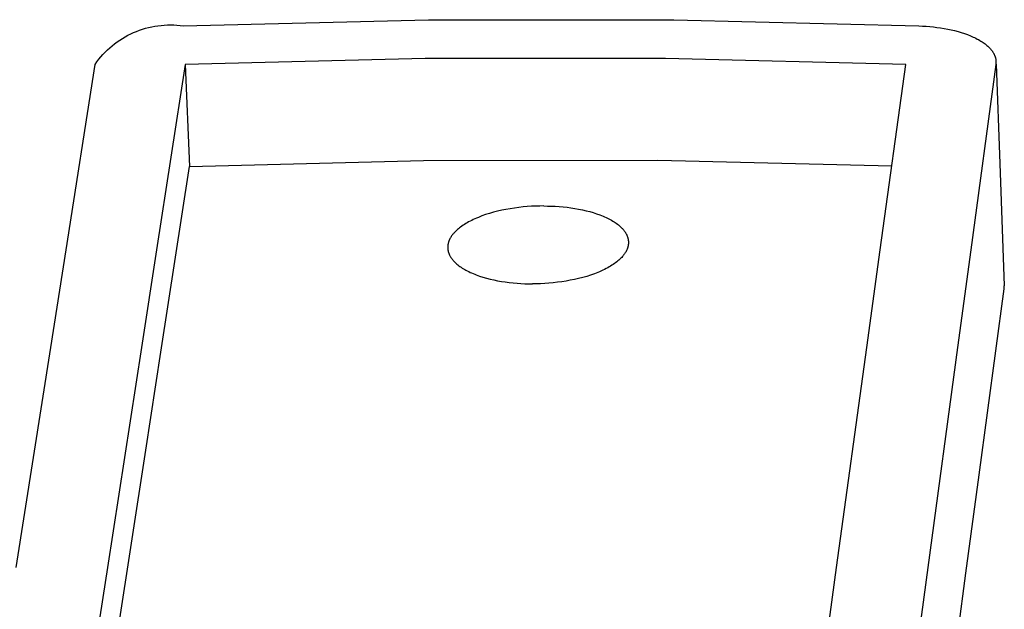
# Model space of a CAD drawing. Header units: millimetres. Extents: x 10249 to 12819, y -11746 to -10122.
# Tile 32 of 37: x 12239 to 12257, y -10446 to -10435. Entities that reach past the tile are written whole.
import ezdxf

# ---------------------------------------------------------------- set-up
doc = ezdxf.new("R2010")
doc.units = ezdxf.units.MM
doc.layers.add('Make2D$Visible$Curvas', color=7, linetype='Continuous')

msp = doc.modelspace()

# ---------------------------------------------------------------- linework, layer by layer
at = {"layer": 'Make2D$Visible$Curvas', "color": 7, "lineweight": -3, "true_color": 0xededed}
for p, q in [((12240.987, -10435.101), (12241.044, -10435.086)), ((12241.044, -10435.086), (12241.101, -10435.073)), ((12241.101, -10435.073), (12241.159, -10435.062)), ((12241.159, -10435.062), (12241.217, -10435.053)), ((12241.217, -10435.053), (12241.275, -10435.046)), ((12241.275, -10435.046), (12241.333, -10435.041)), ((12241.333, -10435.041), (12241.392, -10435.039)), ((12241.392, -10435.039), (12241.451, -10435.038)), ((12241.451, -10435.038), (12241.509, -10435.039)), ((12241.509, -10435.039), (12241.568, -10435.042)), ((12241.568, -10435.042), (12241.626, -10435.047)), ((12241.626, -10435.047), (12241.685, -10435.055)), ((12241.685, -10435.055), (12246.231, -10434.941)), ((12246.231, -10434.941), (12250.778, -10434.941)), ((12250.778, -10434.941), (12255.324, -10435.055)), ((12255.324, -10435.055), (12255.39, -10435.058)), ((12255.39, -10435.058), (12255.457, -10435.062)), ((12255.457, -10435.062), (12255.524, -10435.068)), ((12255.524, -10435.068), (12255.592, -10435.075)), ((12255.592, -10435.075), (12255.659, -10435.083)), ((12255.659, -10435.083), (12255.726, -10435.092)), ((12255.726, -10435.092), (12255.792, -10435.103)), ((12240.558, -10435.288), (12240.608, -10435.258)), ((12240.608, -10435.258), (12240.66, -10435.23)), ((12240.66, -10435.23), (12240.712, -10435.204)), ((12240.712, -10435.204), (12240.766, -10435.18)), ((12240.766, -10435.18), (12240.82, -10435.157)), ((12240.82, -10435.157), (12240.875, -10435.136)), ((12240.875, -10435.136), (12240.931, -10435.118)), ((12240.931, -10435.118), (12240.987, -10435.101)), ((12255.792, -10435.103), (12255.858, -10435.116)), ((12255.858, -10435.116), (12255.923, -10435.129)), ((12255.923, -10435.129), (12255.986, -10435.144)), ((12255.986, -10435.144), (12256.049, -10435.161)), ((12256.049, -10435.161), (12256.109, -10435.179)), ((12256.109, -10435.179), (12256.168, -10435.198)), ((12256.168, -10435.198), (12256.225, -10435.218)), ((12256.225, -10435.218), (12256.28, -10435.24)), ((12256.28, -10435.24), (12256.306, -10435.251)), ((12256.306, -10435.251), (12256.332, -10435.263)), ((12256.332, -10435.263), (12256.357, -10435.274)), ((12256.357, -10435.274), (12256.382, -10435.286)), ((12240.279, -10435.502), (12240.322, -10435.462)), ((12240.322, -10435.462), (12240.367, -10435.424)), ((12240.367, -10435.424), (12240.413, -10435.388)), ((12240.413, -10435.388), (12240.46, -10435.353)), ((12240.46, -10435.353), (12240.508, -10435.32)), ((12240.508, -10435.32), (12240.558, -10435.288)), ((12256.382, -10435.286), (12256.406, -10435.299)), ((12256.406, -10435.299), (12256.429, -10435.311)), ((12256.429, -10435.311), (12256.451, -10435.324)), ((12256.451, -10435.324), (12256.473, -10435.337)), ((12256.473, -10435.337), (12256.494, -10435.35)), ((12256.494, -10435.35), (12256.514, -10435.364)), ((12256.514, -10435.364), (12256.533, -10435.377)), ((12256.533, -10435.377), (12256.552, -10435.391)), ((12256.552, -10435.391), (12256.569, -10435.405)), ((12256.569, -10435.405), (12256.586, -10435.419)), ((12256.586, -10435.419), (12256.602, -10435.434)), ((12256.602, -10435.434), (12256.618, -10435.448)), ((12256.618, -10435.448), (12256.632, -10435.462)), ((12256.632, -10435.462), (12256.646, -10435.477)), ((12240.12, -10435.674), (12240.157, -10435.629)), ((12240.157, -10435.629), (12240.196, -10435.585)), ((12240.196, -10435.585), (12240.237, -10435.543)), ((12240.237, -10435.543), (12240.279, -10435.502)), ((12256.646, -10435.477), (12256.652, -10435.484)), ((12256.652, -10435.484), (12256.659, -10435.492)), ((12256.659, -10435.492), (12256.665, -10435.499)), ((12256.665, -10435.499), (12256.671, -10435.507)), ((12256.671, -10435.507), (12256.676, -10435.514)), ((12256.676, -10435.514), (12256.682, -10435.521)), ((12256.682, -10435.521), (12256.687, -10435.529)), ((12256.687, -10435.529), (12256.692, -10435.536)), ((12256.692, -10435.536), (12256.697, -10435.544)), ((12256.697, -10435.544), (12256.702, -10435.551)), ((12256.702, -10435.551), (12256.706, -10435.559)), ((12256.706, -10435.559), (12256.71, -10435.566)), ((12256.71, -10435.566), (12256.714, -10435.574)), ((12256.714, -10435.574), (12256.718, -10435.581)), ((12256.718, -10435.581), (12256.722, -10435.589)), ((12256.722, -10435.589), (12256.725, -10435.596)), ((12256.725, -10435.596), (12256.728, -10435.604)), ((12256.728, -10435.604), (12256.731, -10435.611)), ((12256.731, -10435.611), (12256.734, -10435.619)), ((12256.734, -10435.619), (12256.737, -10435.626)), ((12256.737, -10435.626), (12256.739, -10435.634)), ((12256.739, -10435.634), (12256.741, -10435.641)), ((12256.741, -10435.641), (12256.743, -10435.649)), ((12239.512, -10439.203), (12240.05, -10435.769)), ((12240.05, -10435.769), (12240.084, -10435.721)), ((12240.084, -10435.721), (12240.12, -10435.674)), ((12241.72, -10435.769), (12241.189, -10439.203)), ((12246.173, -10435.657), (12241.72, -10435.769)), ((12241.72, -10435.769), (12241.8, -10437.66)), ((12250.627, -10435.657), (12246.173, -10435.657)), ((12255.08, -10435.769), (12250.627, -10435.657)), ((12254.608, -10439.203), (12255.08, -10435.769)), ((12256.751, -10435.769), (12256.285, -10439.203)), ((12256.743, -10435.649), (12256.745, -10435.656)), ((12256.745, -10435.656), (12256.747, -10435.664)), ((12256.747, -10435.664), (12256.748, -10435.671)), ((12256.748, -10435.671), (12256.75, -10435.679)), ((12256.75, -10435.679), (12256.751, -10435.686)), ((12256.751, -10435.686), (12256.752, -10435.693)), ((12256.753, -10435.716), (12256.751, -10435.769)), ((12256.752, -10435.693), (12256.752, -10435.701)), ((12256.752, -10435.701), (12256.753, -10435.708)), ((12256.753, -10435.708), (12256.753, -10435.716)), ((12256.755, -10435.768), (12256.823, -10437.607)), ((12241.8, -10437.66), (12246.14, -10437.55)), ((12246.14, -10437.55), (12250.481, -10437.546)), ((12250.481, -10437.546), (12254.822, -10437.648)), ((12256.823, -10437.607), (12256.907, -10439.874)), ((12241.27, -10441.101), (12241.8, -10437.66)), ((12247.292, -10438.553), (12247.223, -10438.578)), ((12247.364, -10438.531), (12247.292, -10438.553)), ((12247.438, -10438.51), (12247.364, -10438.531)), ((12247.513, -10438.49), (12247.438, -10438.51)), ((12247.59, -10438.473), (12247.513, -10438.49)), ((12247.668, -10438.457), (12247.59, -10438.473)), ((12247.747, -10438.443), (12247.668, -10438.457)), ((12247.826, -10438.431), (12247.747, -10438.443)), ((12247.905, -10438.42), (12247.826, -10438.431)), ((12247.985, -10438.411), (12247.905, -10438.42)), ((12248.063, -10438.404), (12247.985, -10438.411)), ((12248.141, -10438.399), (12248.063, -10438.404)), ((12248.219, -10438.395), (12248.141, -10438.399)), ((12248.295, -10438.393), (12248.219, -10438.395)), ((12248.369, -10438.392), (12248.295, -10438.393)), ((12248.369, -10438.392), (12248.439, -10438.393)), ((12248.439, -10438.393), (12248.51, -10438.395)), ((12248.51, -10438.395), (12248.582, -10438.398)), ((12248.582, -10438.398), (12248.655, -10438.403)), ((12248.655, -10438.403), (12248.727, -10438.409)), ((12248.727, -10438.409), (12248.8, -10438.417)), ((12248.8, -10438.417), (12248.872, -10438.426)), ((12248.872, -10438.426), (12248.944, -10438.437)), ((12248.944, -10438.437), (12249.015, -10438.45)), ((12249.015, -10438.45), (12249.085, -10438.464)), ((12249.085, -10438.464), (12249.153, -10438.48)), ((12249.153, -10438.48), (12249.221, -10438.497)), ((12249.221, -10438.497), (12249.286, -10438.516)), ((12249.286, -10438.516), (12249.349, -10438.536)), ((12249.349, -10438.536), (12249.41, -10438.558)), ((12249.41, -10438.558), (12249.44, -10438.569)), ((12246.873, -10438.75), (12246.85, -10438.766)), ((12246.898, -10438.734), (12246.873, -10438.75)), ((12246.923, -10438.718), (12246.898, -10438.734)), ((12246.949, -10438.703), (12246.923, -10438.718)), ((12246.976, -10438.688), (12246.949, -10438.703)), ((12247.004, -10438.673), (12246.976, -10438.688)), ((12247.033, -10438.659), (12247.004, -10438.673)), ((12247.063, -10438.644), (12247.033, -10438.659)), ((12247.093, -10438.63), (12247.063, -10438.644)), ((12247.125, -10438.617), (12247.093, -10438.63)), ((12247.157, -10438.603), (12247.125, -10438.617)), ((12247.223, -10438.578), (12247.157, -10438.603)), ((12249.44, -10438.569), (12249.468, -10438.581)), ((12249.468, -10438.581), (12249.496, -10438.593)), ((12249.496, -10438.593), (12249.524, -10438.605)), ((12249.524, -10438.605), (12249.551, -10438.618)), ((12249.551, -10438.618), (12249.576, -10438.631)), ((12249.576, -10438.631), (12249.601, -10438.644)), ((12249.601, -10438.644), (12249.626, -10438.657)), ((12249.626, -10438.657), (12249.649, -10438.671)), ((12249.649, -10438.671), (12249.672, -10438.685)), ((12249.672, -10438.685), (12249.693, -10438.699)), ((12249.693, -10438.699), (12249.714, -10438.714)), ((12249.714, -10438.714), (12249.734, -10438.728)), ((12249.734, -10438.728), (12249.753, -10438.743)), ((12249.753, -10438.743), (12249.771, -10438.758)), ((12246.673, -10438.931), (12246.667, -10438.94)), ((12246.679, -10438.923), (12246.673, -10438.931)), ((12246.686, -10438.914), (12246.679, -10438.923)), ((12246.693, -10438.906), (12246.686, -10438.914)), ((12246.7, -10438.898), (12246.693, -10438.906)), ((12246.715, -10438.881), (12246.7, -10438.898)), ((12246.731, -10438.864), (12246.715, -10438.881)), ((12246.749, -10438.847), (12246.731, -10438.864)), ((12246.767, -10438.831), (12246.749, -10438.847)), ((12246.786, -10438.814), (12246.767, -10438.831)), ((12246.806, -10438.798), (12246.786, -10438.814)), ((12246.828, -10438.782), (12246.806, -10438.798)), ((12246.85, -10438.766), (12246.828, -10438.782)), ((12249.771, -10438.758), (12249.788, -10438.773)), ((12249.788, -10438.773), (12249.804, -10438.789)), ((12249.804, -10438.789), (12249.819, -10438.804)), ((12249.819, -10438.804), (12249.827, -10438.812)), ((12249.827, -10438.812), (12249.834, -10438.82)), ((12249.834, -10438.82), (12249.841, -10438.827)), ((12249.841, -10438.827), (12249.847, -10438.835)), ((12249.847, -10438.835), (12249.854, -10438.843)), ((12249.854, -10438.843), (12249.86, -10438.851)), ((12249.86, -10438.851), (12249.865, -10438.859)), ((12249.865, -10438.859), (12249.871, -10438.867)), ((12249.871, -10438.867), (12249.877, -10438.875)), ((12249.877, -10438.875), (12249.882, -10438.882)), ((12249.882, -10438.882), (12249.887, -10438.89)), ((12249.887, -10438.89), (12249.891, -10438.898)), ((12249.891, -10438.898), (12249.896, -10438.906)), ((12249.896, -10438.906), (12249.9, -10438.914)), ((12249.9, -10438.914), (12249.904, -10438.922)), ((12249.904, -10438.922), (12249.908, -10438.93)), ((12249.908, -10438.93), (12249.911, -10438.938)), ((12246.592, -10439.113), (12246.591, -10439.12)), ((12246.593, -10439.105), (12246.592, -10439.113)), ((12246.595, -10439.097), (12246.593, -10439.105)), ((12246.597, -10439.089), (12246.595, -10439.097)), ((12246.599, -10439.081), (12246.597, -10439.089)), ((12246.601, -10439.072), (12246.599, -10439.081)), ((12246.603, -10439.064), (12246.601, -10439.072)), ((12246.606, -10439.056), (12246.603, -10439.064)), ((12246.608, -10439.048), (12246.606, -10439.056)), ((12246.612, -10439.04), (12246.608, -10439.048)), ((12246.615, -10439.031), (12246.612, -10439.04)), ((12246.618, -10439.023), (12246.615, -10439.031)), ((12246.622, -10439.015), (12246.618, -10439.023)), ((12246.626, -10439.007), (12246.622, -10439.015)), ((12246.63, -10438.998), (12246.626, -10439.007)), ((12246.635, -10438.99), (12246.63, -10438.998)), ((12246.639, -10438.982), (12246.635, -10438.99)), ((12246.644, -10438.973), (12246.639, -10438.982)), ((12246.65, -10438.965), (12246.644, -10438.973)), ((12246.655, -10438.956), (12246.65, -10438.965)), ((12246.661, -10438.948), (12246.655, -10438.956)), ((12246.667, -10438.94), (12246.661, -10438.948)), ((12249.911, -10438.938), (12249.915, -10438.946)), ((12249.915, -10438.946), (12249.918, -10438.954)), ((12249.918, -10438.954), (12249.921, -10438.962)), ((12249.921, -10438.962), (12249.924, -10438.97)), ((12249.924, -10438.97), (12249.926, -10438.978)), ((12249.926, -10438.978), (12249.928, -10438.986)), ((12249.928, -10438.986), (12249.93, -10438.993)), ((12249.93, -10438.993), (12249.932, -10439.001)), ((12249.932, -10439.001), (12249.934, -10439.009)), ((12249.934, -10439.009), (12249.935, -10439.017)), ((12249.935, -10439.017), (12249.936, -10439.025)), ((12249.936, -10439.113), (12249.935, -10439.121)), ((12249.936, -10439.025), (12249.937, -10439.033)), ((12249.937, -10439.106), (12249.936, -10439.113)), ((12249.937, -10439.033), (12249.938, -10439.041)), ((12249.938, -10439.099), (12249.937, -10439.106)), ((12249.938, -10439.041), (12249.939, -10439.048)), ((12249.939, -10439.092), (12249.938, -10439.099)), ((12249.939, -10439.048), (12249.939, -10439.056)), ((12249.939, -10439.056), (12249.939, -10439.063)), ((12249.939, -10439.063), (12249.939, -10439.07)), ((12249.939, -10439.07), (12249.939, -10439.077)), ((12249.939, -10439.077), (12249.939, -10439.085)), ((12249.939, -10439.085), (12249.939, -10439.092)), ((12239.228, -10441.016), (12239.512, -10439.203)), ((12241.189, -10439.203), (12240.909, -10441.016)), ((12246.59, -10439.134), (12246.589, -10439.142)), ((12246.589, -10439.142), (12246.589, -10439.149)), ((12246.589, -10439.149), (12246.589, -10439.156)), ((12246.589, -10439.156), (12246.589, -10439.164)), ((12246.589, -10439.164), (12246.589, -10439.171)), ((12246.589, -10439.171), (12246.589, -10439.179)), ((12246.589, -10439.179), (12246.59, -10439.187)), ((12246.591, -10439.12), (12246.59, -10439.127)), ((12246.59, -10439.127), (12246.59, -10439.134)), ((12246.59, -10439.187), (12246.591, -10439.194)), ((12246.591, -10439.194), (12246.592, -10439.202)), ((12246.592, -10439.202), (12246.593, -10439.21)), ((12246.593, -10439.21), (12246.595, -10439.218)), ((12246.595, -10439.218), (12246.596, -10439.226)), ((12246.596, -10439.226), (12246.598, -10439.234)), ((12246.598, -10439.234), (12246.6, -10439.242)), ((12246.6, -10439.242), (12246.602, -10439.249)), ((12246.602, -10439.249), (12246.605, -10439.257)), ((12246.605, -10439.257), (12246.607, -10439.265)), ((12246.607, -10439.265), (12246.61, -10439.273)), ((12246.61, -10439.273), (12246.614, -10439.281)), ((12246.614, -10439.281), (12246.617, -10439.289)), ((12246.617, -10439.289), (12246.62, -10439.297)), ((12246.62, -10439.297), (12246.624, -10439.305)), ((12249.856, -10439.294), (12249.85, -10439.303)), ((12249.862, -10439.286), (12249.856, -10439.294)), ((12249.868, -10439.278), (12249.862, -10439.286)), ((12249.874, -10439.269), (12249.868, -10439.278)), ((12249.879, -10439.261), (12249.874, -10439.269)), ((12249.885, -10439.252), (12249.879, -10439.261)), ((12249.89, -10439.244), (12249.885, -10439.252)), ((12249.894, -10439.236), (12249.89, -10439.244)), ((12249.899, -10439.227), (12249.894, -10439.236)), ((12249.903, -10439.219), (12249.899, -10439.227)), ((12249.907, -10439.211), (12249.903, -10439.219)), ((12249.91, -10439.202), (12249.907, -10439.211)), ((12249.914, -10439.194), (12249.91, -10439.202)), ((12249.917, -10439.186), (12249.914, -10439.194)), ((12249.92, -10439.178), (12249.917, -10439.186)), ((12249.923, -10439.169), (12249.92, -10439.178)), ((12249.926, -10439.161), (12249.923, -10439.169)), ((12249.928, -10439.153), (12249.926, -10439.161)), ((12249.93, -10439.145), (12249.928, -10439.153)), ((12249.932, -10439.137), (12249.93, -10439.145)), ((12249.934, -10439.129), (12249.932, -10439.137)), ((12249.935, -10439.121), (12249.934, -10439.129)), ((12254.359, -10441.016), (12254.608, -10439.203)), ((12256.285, -10439.203), (12256.04, -10441.016)), ((12246.624, -10439.305), (12246.628, -10439.313)), ((12246.628, -10439.313), (12246.633, -10439.321)), ((12246.633, -10439.321), (12246.637, -10439.329)), ((12246.637, -10439.329), (12246.642, -10439.337)), ((12246.642, -10439.337), (12246.647, -10439.345)), ((12246.647, -10439.345), (12246.652, -10439.353)), ((12246.652, -10439.353), (12246.657, -10439.36)), ((12246.657, -10439.36), (12246.663, -10439.368)), ((12246.663, -10439.368), (12246.669, -10439.376)), ((12246.669, -10439.376), (12246.675, -10439.384)), ((12246.675, -10439.384), (12246.681, -10439.392)), ((12246.681, -10439.392), (12246.688, -10439.4)), ((12246.688, -10439.4), (12246.695, -10439.407)), ((12246.695, -10439.407), (12246.702, -10439.415)), ((12246.702, -10439.415), (12246.709, -10439.423)), ((12246.709, -10439.423), (12246.724, -10439.438)), ((12246.724, -10439.438), (12246.74, -10439.454)), ((12246.74, -10439.454), (12246.758, -10439.469)), ((12246.758, -10439.469), (12246.776, -10439.484)), ((12249.656, -10439.476), (12249.632, -10439.492)), ((12249.68, -10439.46), (12249.656, -10439.476)), ((12249.702, -10439.444), (12249.68, -10439.46)), ((12249.723, -10439.428), (12249.702, -10439.444)), ((12249.743, -10439.411), (12249.723, -10439.428)), ((12249.763, -10439.395), (12249.743, -10439.411)), ((12249.781, -10439.378), (12249.763, -10439.395)), ((12249.798, -10439.362), (12249.781, -10439.378)), ((12249.814, -10439.345), (12249.798, -10439.362)), ((12249.829, -10439.328), (12249.814, -10439.345)), ((12249.836, -10439.32), (12249.829, -10439.328)), ((12249.843, -10439.311), (12249.836, -10439.32)), ((12249.85, -10439.303), (12249.843, -10439.311)), ((12246.776, -10439.484), (12246.795, -10439.499)), ((12246.795, -10439.499), (12246.814, -10439.513)), ((12246.814, -10439.513), (12246.835, -10439.528)), ((12246.835, -10439.528), (12246.857, -10439.542)), ((12246.857, -10439.542), (12246.879, -10439.556)), ((12246.879, -10439.556), (12246.903, -10439.57)), ((12246.903, -10439.57), (12246.927, -10439.583)), ((12246.927, -10439.583), (12246.952, -10439.596)), ((12246.952, -10439.596), (12246.978, -10439.609)), ((12246.978, -10439.609), (12247.004, -10439.622)), ((12247.004, -10439.622), (12247.032, -10439.634)), ((12247.032, -10439.634), (12247.06, -10439.646)), ((12247.06, -10439.646), (12247.089, -10439.658)), ((12247.089, -10439.658), (12247.118, -10439.669)), ((12249.307, -10439.649), (12249.237, -10439.673)), ((12249.373, -10439.623), (12249.307, -10439.649)), ((12249.405, -10439.61), (12249.373, -10439.623)), ((12249.437, -10439.596), (12249.405, -10439.61)), ((12249.467, -10439.582), (12249.437, -10439.596)), ((12249.497, -10439.568), (12249.467, -10439.582)), ((12249.526, -10439.553), (12249.497, -10439.568)), ((12249.554, -10439.538), (12249.526, -10439.553)), ((12249.581, -10439.523), (12249.554, -10439.538)), ((12249.607, -10439.508), (12249.581, -10439.523)), ((12249.632, -10439.492), (12249.607, -10439.508)), ((12247.118, -10439.669), (12247.179, -10439.691)), ((12247.179, -10439.691), (12247.242, -10439.711)), ((12247.242, -10439.711), (12247.308, -10439.73)), ((12247.308, -10439.73), (12247.375, -10439.747)), ((12247.375, -10439.747), (12247.444, -10439.763)), ((12247.444, -10439.763), (12247.514, -10439.777)), ((12247.514, -10439.777), (12247.585, -10439.79)), ((12247.585, -10439.79), (12247.656, -10439.8)), ((12247.656, -10439.8), (12247.729, -10439.81)), ((12247.729, -10439.81), (12247.801, -10439.818)), ((12247.801, -10439.818), (12247.874, -10439.824)), ((12247.874, -10439.824), (12247.946, -10439.829)), ((12247.946, -10439.829), (12248.018, -10439.832)), ((12248.018, -10439.832), (12248.089, -10439.834)), ((12248.089, -10439.834), (12248.159, -10439.834)), ((12248.234, -10439.834), (12248.159, -10439.834)), ((12248.31, -10439.832), (12248.234, -10439.834)), ((12248.387, -10439.828), (12248.31, -10439.832)), ((12248.465, -10439.822), (12248.387, -10439.828)), ((12248.544, -10439.815), (12248.465, -10439.822)), ((12248.624, -10439.807), (12248.544, -10439.815)), ((12248.703, -10439.796), (12248.624, -10439.807)), ((12248.783, -10439.784), (12248.703, -10439.796)), ((12248.861, -10439.77), (12248.783, -10439.784)), ((12248.94, -10439.754), (12248.861, -10439.77)), ((12249.016, -10439.736), (12248.94, -10439.754)), ((12249.092, -10439.717), (12249.016, -10439.736)), ((12249.166, -10439.696), (12249.092, -10439.717)), ((12249.237, -10439.673), (12249.166, -10439.696)), ((12256.441, -10443.375), (12256.905, -10439.927)), ((12256.905, -10439.927), (12256.907, -10439.874)), ((12238.591, -10445.089), (12239.228, -10441.016)), ((12240.909, -10441.016), (12240.28, -10445.089)), ((12240.99, -10442.917), (12241.27, -10441.101)), ((12253.798, -10445.089), (12254.359, -10441.016)), ((12256.04, -10441.016), (12255.488, -10445.089)), ((12240.376, -10446.904), (12240.99, -10442.917)), ((12256.196, -10445.194), (12256.441, -10443.375)), ((12240.28, -10445.089), (12238.716, -10455.217)), ((12252.349, -10455.627), (12253.798, -10445.089)), ((12255.488, -10445.089), (12254.013, -10455.977)), ((12254.722, -10456.152), (12256.196, -10445.194))]:
    msp.add_line(p, q, dxfattribs=at)

doc.saveas('drawing.dxf')
